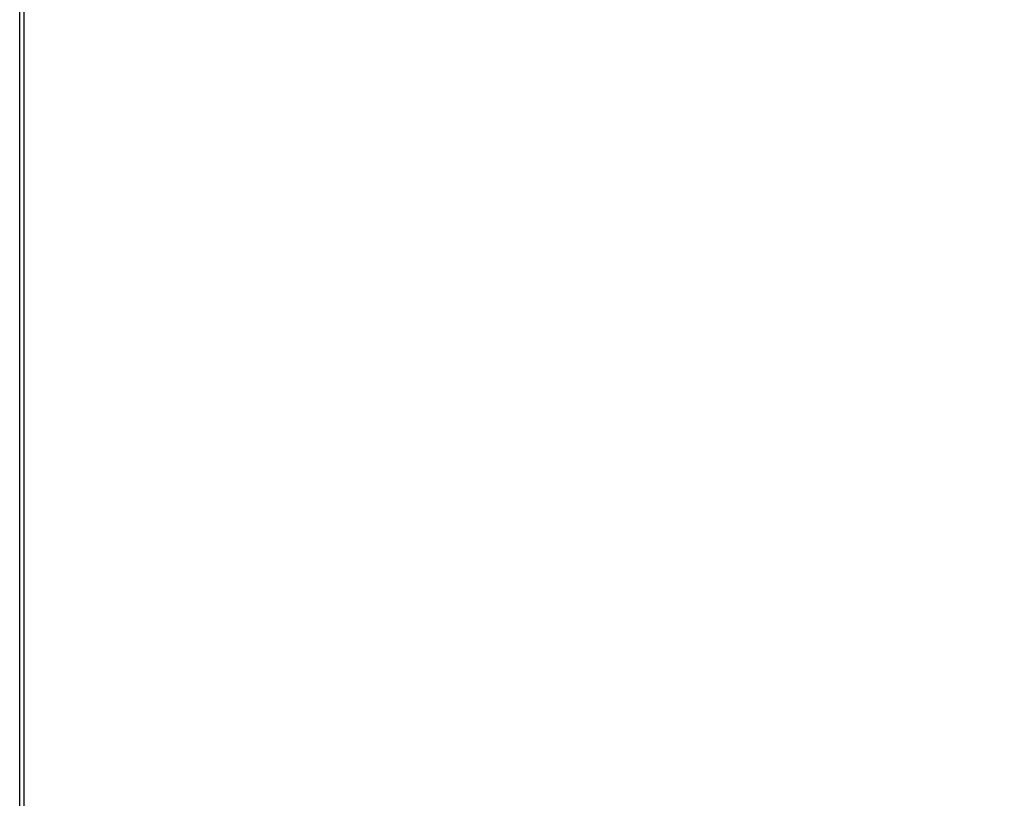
# Model space of a CAD drawing. Header units: millimetres. Extents: x 2183 to 18395, y 1142 to 15955.
# Tile 8 of 46: x 3292 to 3692, y 5429 to 5745. Entities that reach past the tile are written whole.
import ezdxf

# ---------------------------------------------------------------- set-up
doc = ezdxf.new("R2010")
doc.units = ezdxf.units.MM
doc.header["$LTSCALE"] = 2
doc.layers.add('COMPONENT_GEOMETRY', color=7, linetype='Continuous')
doc.styles.add('SLDTEXTSTYLE0', font='TXT', dxfattribs={"width": 0.75})
doc.dimstyles.new('SLDDIMSTYLE0', dxfattribs={"dimtxt": 100, "dimasz": 6.604, "dimexe": 0, "dimexo": 0.0625, "dimgap": 25, "dimtad": 0, "dimtih": 1, "dimtoh": 1, "dimdec": 0, "dimrnd": 1e-09, "dimzin": 12, "dimdsep": 46, "dimtxsty": 'SLDTEXTSTYLE0', "dimsah": 1, "dimcen": 0.09, "dimadec": 0, "dimazin": 3, "dimtfac": 1, "dimtdec": 0, "dimtofl": 0, "dimtmove": 0, "dimatfit": 3, "dimfxl": 1, "dimfrac": 2, "dimtolj": 1, "dimtzin": 12, "dimarcsym": 0})

# ---------------------------------------------------------------- blocks, each defined once
blk = doc.blocks.new('_D')
at = {"layer": 'COMPONENT_GEOMETRY', "color": 7}
for p, q in [((10064.61, 5970.28), (10344.21, 5970.28)), ((10337.86, 5970.28), (10337.86, 3891.62)), ((10137.8, 3871.3), (10107.33, 3871.3)), ((10107.33, 3871.3), (10107.33, 3712.55)), ((10537.93, 3871.3), (10568.4, 3871.3)), ((10568.4, 3871.3), (10568.4, 3712.55)), ((10107.33, 3712.55), (10137.8, 3712.55)), ((10568.4, 3712.55), (10537.93, 3712.55)), ((10337.86, 1484.27), (10337.86, 3562.94)), ((3457.91, 1484.27), (10344.21, 1484.27))]:
    blk.add_line(p, q, dxfattribs=at)
for points in [[(10337.86, 5970.28), (10336.85, 5963.68), (10338.88, 5963.68)], [(10337.86, 1484.27), (10338.88, 1490.88), (10336.85, 1490.88)]]:
    blk.add_solid(points, dxfattribs=at)
at = {"layer": 'COMPONENT_GEOMETRY', "color": 7, "char_height": 100, "attachment_point": 1, "style": 'SLDTEXTSTYLE0'}
for s, insert in [('7\'4.31"', (10137.8, 3841.46)), ('2243', (10190.09, 3691.84))]:
    blk.add_mtext(s, dxfattribs=dict(at, insert=insert))

msp = doc.modelspace()

# ---------------------------------------------------------------- linework, layer by layer
at = {"color": 7, "linetype": 'Continuous', "lineweight": 25}
for p, q in [((3292.33, 1555.27), (3292.33, 5775.06)), ((3293.97, 5773.72), (3293.97, 5161.55))]:
    msp.add_line(p, q, dxfattribs=at)

# ---------------------------------------------------------------- dimensions: what is measured, and where the dimension line sits
at = {"layer": 'COMPONENT_GEOMETRY', "color": 7}
dim = msp.add_linear_dim(base=(10337.86, 1484.27), p1=(10062.07, 5970.28), p2=(3455.37, 1484.27), angle=90, dimstyle='SLDDIMSTYLE0', dxfattribs=at)
dim.commit()
dim.dimension.update_dxf_attribs({"geometry": '_D', "text_midpoint": (10337.86, 3727.28), "dimtype": 160})

doc.saveas('drawing.dxf')
